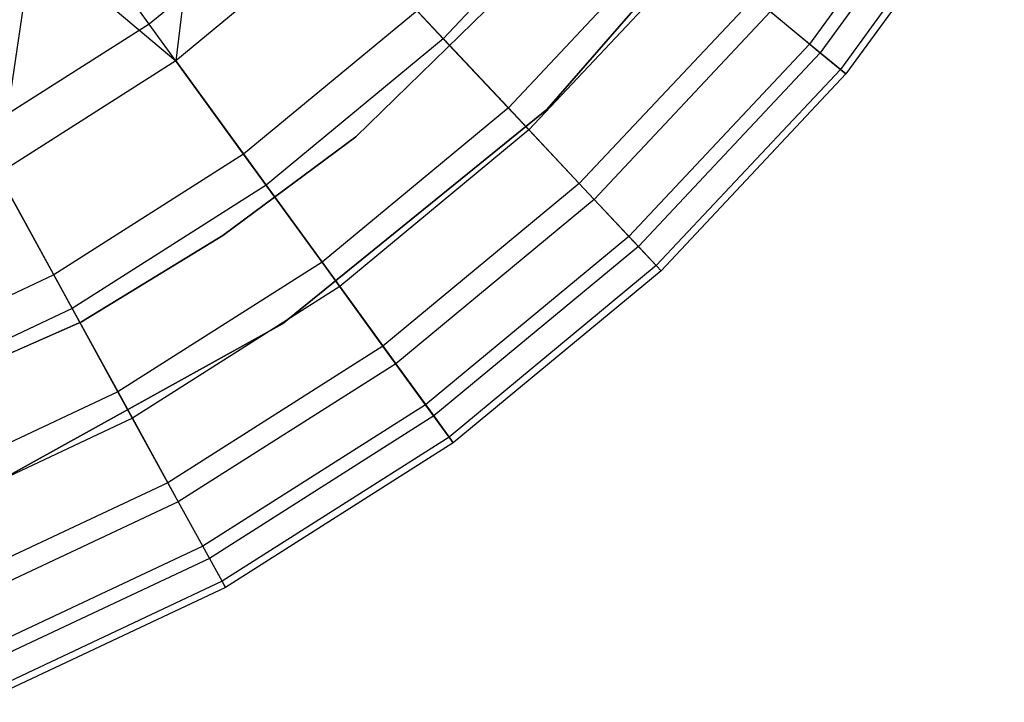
# Model space of a CAD drawing. Extents: x 0.2 to 26, y -12.8 to 12.8.
# Tile 63 of 97: x 14.255 to 15.641, y -2.813 to -1.852. Entities that reach past the tile are written whole.
import ezdxf

# ---------------------------------------------------------------- set-up
doc = ezdxf.new("R2010")
doc.units = 0
doc.header["$LTSCALE"] = 2.54
doc.layers.get('0').update_dxf_attribs({"color": 13, "linetype": 'CONTINUOUS'})

# ---------------------------------------------------------------- blocks, each defined once
blk = doc.blocks.new('PUKET-M-11161_B_STL')
at = {"color": 0}
for p, q in [((14.5193, -1.5438, 24.1429), (14.4744, -1.9098, 23.7726)), ((14.5193, -1.5438, 24.1429), (14.4744, -1.9098, 23.7726)), ((15.5851, -1.5854, 20.9185), (15.3667, -1.8861, 20.9185)), ((15.5851, -1.5854, 20.9185), (15.3667, -1.8861, 20.9185)), ((15.6016, -1.5959, 22.0968), (15.3817, -1.8985, 22.0968)), ((15.6016, -1.5959, 22.0968), (15.3817, -1.8985, 22.0968)), ((15.3115, -1.6167, 154.9269), (14.997, -1.9784, 154.9269)), ((14.997, -1.9784, 161.6269), (15.3115, -1.6167, 161.6269)), ((15.3115, -1.6167, 154.9269), (14.997, -1.9784, 154.9269)), ((14.997, -1.9784, 161.6269), (15.3115, -1.6167, 161.6269)), ((15.6327, -1.6156, 21.2821), (15.4102, -1.922, 21.2821)), ((15.6327, -1.6156, 21.2821), (15.4102, -1.922, 21.2821)), ((15.641, -1.6209, 21.65), (15.4177, -1.9282, 21.65)), ((15.641, -1.6209, 21.65), (15.4177, -1.9282, 21.65)), ((14.4369, -1.8582, 19.6204), (14.2833, -1.6468, 19.3613)), ((14.4369, -1.8582, 19.6204), (14.2833, -1.6468, 19.3613)), ((15.0725, -1.6427, 23.3789), (14.851, -1.8786, 23.3789)), ((15.0725, -1.6427, 23.3789), (14.851, -1.8786, 23.3789)), ((14.6592, -1.6743, 19.6204), (14.4369, -1.8582, 19.6204)), ((14.6592, -1.6743, 19.6204), (14.4369, -1.8582, 19.6204)), ((14.7279, -2.0167, 161.6269), (15.0616, -1.6913, 161.6269)), ((15.0616, -1.6913, 155.2269), (14.7279, -2.0167, 155.2269)), ((14.7279, -2.0167, 154.9269), (15.0616, -1.6913, 154.9269)), ((14.7279, -2.0167, 161.6269), (15.0616, -1.6913, 161.6269)), ((14.7279, -2.0167, 155.1269), (15.0616, -1.6913, 155.1269)), ((14.7279, -2.0167, 154.9269), (15.0616, -1.6913, 154.9269)), ((15.0616, -1.6913, 155.2269), (14.7279, -2.0167, 155.2269)), ((14.7279, -2.0167, 155.1269), (15.0616, -1.6913, 155.1269)), ((14.7028, -1.7208, 23.7726), (14.4744, -1.9098, 23.7726)), ((14.7028, -1.7208, 23.7726), (14.4744, -1.9098, 23.7726)), ((14.7028, -1.7208, 23.7726), (14.851, -1.8786, 23.3789)), ((14.7028, -1.7208, 23.7726), (14.851, -1.8786, 23.3789)), ((15.1756, -1.7279, 20.2271), (14.9426, -1.9761, 20.2271)), ((15.1756, -1.7279, 20.2271), (14.9426, -1.9761, 20.2271)), ((14.2732, -1.7401, 24.1429), (14.2241, -2.0686, 23.7726)), ((14.2732, -1.7401, 24.1429), (14.2241, -2.0686, 23.7726)), ((14.2732, -1.7401, 24.1429), (14.4744, -1.9098, 23.7726)), ((14.2732, -1.7401, 24.1429), (14.4744, -1.9098, 23.7726)), ((15.2083, -1.755, 22.9656), (14.9716, -2.007, 22.9656)), ((15.2083, -1.755, 22.9656), (14.9716, -2.007, 22.9656)), ((15.2881, -1.821, 20.5649), (15.0425, -2.0826, 20.5649)), ((15.2881, -1.821, 20.5649), (15.0425, -2.0826, 20.5649)), ((15.3667, -1.8861, 20.9185), (15.2881, -1.821, 20.5649)), ((15.3667, -1.8861, 20.9185), (15.2881, -1.821, 20.5649)), ((14.8141, -1.8393, 19.9106), (14.5699, -2.0413, 19.9106)), ((14.8141, -1.8393, 19.9106), (14.5699, -2.0413, 19.9106)), ((14.9426, -1.9761, 20.2271), (14.8141, -1.8393, 19.9106)), ((14.9426, -1.9761, 20.2271), (14.8141, -1.8393, 19.9106)), ((15.3117, -1.8405, 22.5368), (15.0635, -2.1049, 22.5368)), ((15.3117, -1.8405, 22.5368), (15.0635, -2.1049, 22.5368)), ((15.3117, -1.8405, 22.5368), (15.3817, -1.8985, 22.0968)), ((15.3117, -1.8405, 22.5368), (15.3817, -1.8985, 22.0968)), ((14.4369, -1.8582, 19.6204), (14.1934, -2.0127, 19.6204)), ((14.4369, -1.8582, 19.6204), (14.1934, -2.0127, 19.6204)), ((14.5699, -2.0413, 19.9106), (14.4369, -1.8582, 19.6204)), ((14.5699, -2.0413, 19.9106), (14.4369, -1.8582, 19.6204)), ((14.851, -1.8786, 23.3789), (14.6016, -2.0849, 23.3789)), ((14.851, -1.8786, 23.3789), (14.6016, -2.0849, 23.3789)), ((14.851, -1.8786, 23.3789), (14.9716, -2.007, 22.9656)), ((14.851, -1.8786, 23.3789), (14.9716, -2.007, 22.9656)), ((15.3667, -1.8861, 20.9185), (15.1124, -2.1569, 20.9185)), ((15.3667, -1.8861, 20.9185), (15.1124, -2.1569, 20.9185)), ((15.3817, -1.8985, 22.0968), (15.1257, -2.1711, 22.0968)), ((15.3817, -1.8985, 22.0968), (15.1257, -2.1711, 22.0968)), ((15.4102, -1.922, 21.2821), (15.3667, -1.8861, 20.9185)), ((15.4102, -1.922, 21.2821), (15.3667, -1.8861, 20.9185)), ((15.3817, -1.8985, 22.0968), (15.4177, -1.9282, 21.65)), ((15.3817, -1.8985, 22.0968), (15.4177, -1.9282, 21.65)), ((14.4744, -1.9098, 23.7726), (14.2241, -2.0686, 23.7726)), ((14.4744, -1.9098, 23.7726), (14.2241, -2.0686, 23.7726)), ((14.4744, -1.9098, 23.7726), (14.6016, -2.0849, 23.3789)), ((14.4744, -1.9098, 23.7726), (14.6016, -2.0849, 23.3789)), ((15.4102, -1.922, 21.2821), (15.1509, -2.198, 21.2821)), ((15.4102, -1.922, 21.2821), (15.1509, -2.198, 21.2821)), ((15.4177, -1.9282, 21.65), (15.4102, -1.922, 21.2821)), ((15.4177, -1.9282, 21.65), (15.4102, -1.922, 21.2821)), ((15.4177, -1.9282, 21.65), (15.1576, -2.2051, 21.65)), ((15.4177, -1.9282, 21.65), (15.1576, -2.2051, 21.65)), ((14.997, -1.9784, 154.9269), (14.6244, -2.28, 154.9269)), ((14.6244, -2.28, 161.6269), (14.997, -1.9784, 161.6269)), ((14.997, -1.9784, 154.9269), (14.6244, -2.28, 154.9269)), ((14.6244, -2.28, 161.6269), (14.997, -1.9784, 161.6269)), ((14.9426, -1.9761, 20.2271), (14.6803, -2.1931, 20.2271)), ((14.9426, -1.9761, 20.2271), (14.6803, -2.1931, 20.2271)), ((15.0425, -2.0826, 20.5649), (14.9426, -1.9761, 20.2271)), ((15.0425, -2.0826, 20.5649), (14.9426, -1.9761, 20.2271)), ((14.997, -1.9784, 154.9269), (14.997, -1.9784, 161.6269)), ((14.997, -1.9784, 154.9269), (14.997, -1.9784, 161.6269)), ((14.9716, -2.007, 22.9656), (14.7052, -2.2274, 22.9656)), ((14.9716, -2.007, 22.9656), (14.7052, -2.2274, 22.9656)), ((14.9716, -2.007, 22.9656), (15.0635, -2.1049, 22.5368)), ((14.9716, -2.007, 22.9656), (15.0635, -2.1049, 22.5368)), ((14.3024, -2.211, 19.9106), (14.1934, -2.0127, 19.6204)), ((14.3024, -2.211, 19.9106), (14.1934, -2.0127, 19.6204)), ((14.5405, -2.1557, 161.6269), (14.7279, -2.0167, 161.6269)), ((14.7279, -2.0167, 155.2269), (14.5405, -2.1557, 155.2269)), ((14.5405, -2.1557, 154.9269), (14.7279, -2.0167, 154.9269)), ((14.5405, -2.1557, 161.6269), (14.7279, -2.0167, 161.6269)), ((14.5405, -2.1557, 155.1269), (14.7279, -2.0167, 155.1269)), ((14.5405, -2.1557, 154.9269), (14.7279, -2.0167, 154.9269)), ((14.7279, -2.0167, 155.2269), (14.5405, -2.1557, 155.2269)), ((14.5405, -2.1557, 155.1269), (14.7279, -2.0167, 155.1269)), ((14.7279, -2.0167, 161.6269), (14.7279, -2.0167, 155.2269)), ((14.7279, -2.0167, 161.6269), (14.7279, -2.0167, 155.2269)), ((14.7279, -2.0167, 155.1269), (14.7279, -2.0167, 154.9269)), ((14.7279, -2.0167, 155.1269), (14.7279, -2.0167, 154.9269)), ((14.5699, -2.0413, 19.9106), (14.3024, -2.211, 19.9106)), ((14.5699, -2.0413, 19.9106), (14.3024, -2.211, 19.9106)), ((14.6803, -2.1931, 20.2271), (14.5699, -2.0413, 19.9106)), ((14.6803, -2.1931, 20.2271), (14.5699, -2.0413, 19.9106)), ((14.2241, -2.0686, 23.7726), (14.3284, -2.2583, 23.3789)), ((14.2241, -2.0686, 23.7726), (14.3284, -2.2583, 23.3789)), ((14.6016, -2.0849, 23.3789), (14.3284, -2.2583, 23.3789)), ((14.6016, -2.0849, 23.3789), (14.3284, -2.2583, 23.3789)), ((14.6016, -2.0849, 23.3789), (14.7052, -2.2274, 22.9656)), ((14.6016, -2.0849, 23.3789), (14.7052, -2.2274, 22.9656)), ((15.0425, -2.0826, 20.5649), (14.7661, -2.3112, 20.5649)), ((15.0425, -2.0826, 20.5649), (14.7661, -2.3112, 20.5649)), ((15.1124, -2.1569, 20.9185), (15.0425, -2.0826, 20.5649)), ((15.1124, -2.1569, 20.9185), (15.0425, -2.0826, 20.5649)), ((15.0635, -2.1049, 22.5368), (14.7841, -2.336, 22.5368)), ((15.0635, -2.1049, 22.5368), (14.7841, -2.336, 22.5368)), ((15.0635, -2.1049, 22.5368), (15.1257, -2.1711, 22.0968)), ((15.0635, -2.1049, 22.5368), (15.1257, -2.1711, 22.0968)), ((14.3415, -2.2773, 161.6269), (14.5405, -2.1557, 161.6269)), ((14.5405, -2.1557, 155.2269), (14.3415, -2.2773, 155.2269)), ((14.3415, -2.2773, 154.9269), (14.5405, -2.1557, 154.9269)), ((14.3415, -2.2773, 161.6269), (14.5405, -2.1557, 161.6269)), ((14.3415, -2.2773, 155.1269), (14.5405, -2.1557, 155.1269)), ((14.3415, -2.2773, 154.9269), (14.5405, -2.1557, 154.9269)), ((14.5405, -2.1557, 155.2269), (14.3415, -2.2773, 155.2269)), ((14.3415, -2.2773, 155.1269), (14.5405, -2.1557, 155.1269)), ((14.5405, -2.1557, 161.6269), (14.5405, -2.1557, 155.2269)), ((14.5405, -2.1557, 161.6269), (14.5405, -2.1557, 155.2269)), ((14.5405, -2.1557, 155.1269), (14.5405, -2.1557, 154.9269)), ((14.5405, -2.1557, 155.1269), (14.5405, -2.1557, 154.9269)), ((15.1124, -2.1569, 20.9185), (14.8261, -2.3938, 20.9185)), ((15.1124, -2.1569, 20.9185), (14.8261, -2.3938, 20.9185)), ((15.1509, -2.198, 21.2821), (15.1124, -2.1569, 20.9185)), ((15.1509, -2.198, 21.2821), (15.1124, -2.1569, 20.9185)), ((15.1257, -2.1711, 22.0968), (14.8375, -2.4095, 22.0968)), ((15.1257, -2.1711, 22.0968), (14.8375, -2.4095, 22.0968)), ((15.1257, -2.1711, 22.0968), (15.1576, -2.2051, 21.65)), ((15.1257, -2.1711, 22.0968), (15.1576, -2.2051, 21.65)), ((14.6803, -2.1931, 20.2271), (14.3928, -2.3755, 20.2271)), ((14.6803, -2.1931, 20.2271), (14.3928, -2.3755, 20.2271)), ((14.7661, -2.3112, 20.5649), (14.6803, -2.1931, 20.2271)), ((14.7661, -2.3112, 20.5649), (14.6803, -2.1931, 20.2271)), ((15.1509, -2.198, 21.2821), (14.8592, -2.4394, 21.2821)), ((15.1509, -2.198, 21.2821), (14.8592, -2.4394, 21.2821)), ((15.1576, -2.2051, 21.65), (15.1509, -2.198, 21.2821)), ((15.1576, -2.2051, 21.65), (15.1509, -2.198, 21.2821)), ((14.3024, -2.211, 19.9106), (14.0157, -2.346, 19.9106)), ((14.3024, -2.211, 19.9106), (14.0157, -2.346, 19.9106)), ((14.3928, -2.3755, 20.2271), (14.3024, -2.211, 19.9106)), ((14.3928, -2.3755, 20.2271), (14.3024, -2.211, 19.9106)), ((15.1576, -2.2051, 21.65), (14.8649, -2.4473, 21.65)), ((15.1576, -2.2051, 21.65), (14.8649, -2.4473, 21.65)), ((14.7052, -2.2274, 22.9656), (14.4133, -2.4127, 22.9656)), ((14.7052, -2.2274, 22.9656), (14.4133, -2.4127, 22.9656)), ((14.7052, -2.2274, 22.9656), (14.7841, -2.336, 22.5368)), ((14.7052, -2.2274, 22.9656), (14.7841, -2.336, 22.5368)), ((14.3284, -2.2583, 23.3789), (14.0356, -2.3961, 23.3789)), ((14.3284, -2.2583, 23.3789), (14.0356, -2.3961, 23.3789)), ((14.3284, -2.2583, 23.3789), (14.4133, -2.4127, 22.9656)), ((14.3284, -2.2583, 23.3789), (14.4133, -2.4127, 22.9656)), ((13.9147, -2.4647, 161.6269), (14.3415, -2.2773, 161.6269)), ((14.3415, -2.2773, 155.2269), (13.9147, -2.4647, 155.2269)), ((13.9147, -2.4647, 154.9269), (14.3415, -2.2773, 154.9269)), ((13.9147, -2.4647, 161.6269), (14.3415, -2.2773, 161.6269)), ((13.9147, -2.4647, 155.1269), (14.3415, -2.2773, 155.1269)), ((13.9147, -2.4647, 154.9269), (14.3415, -2.2773, 154.9269)), ((14.3415, -2.2773, 155.2269), (13.9147, -2.4647, 155.2269)), ((13.9147, -2.4647, 155.1269), (14.3415, -2.2773, 155.1269)), ((14.6244, -2.28, 154.9269), (14.2051, -2.5124, 154.9269)), ((14.2051, -2.5124, 161.6269), (14.6244, -2.28, 161.6269)), ((14.6244, -2.28, 154.9269), (14.2051, -2.5124, 154.9269)), ((14.2051, -2.5124, 161.6269), (14.6244, -2.28, 161.6269)), ((14.3415, -2.2773, 161.6269), (14.3415, -2.2773, 155.2269)), ((14.3415, -2.2773, 161.6269), (14.3415, -2.2773, 155.2269)), ((14.3415, -2.2773, 155.1269), (14.3415, -2.2773, 154.9269)), ((14.3415, -2.2773, 155.1269), (14.3415, -2.2773, 154.9269)), ((14.6244, -2.28, 154.9269), (14.6244, -2.28, 161.6269)), ((14.6244, -2.28, 154.9269), (14.6244, -2.28, 161.6269)), ((14.7661, -2.3112, 20.5649), (14.4632, -2.5035, 20.5649)), ((14.7661, -2.3112, 20.5649), (14.4632, -2.5035, 20.5649)), ((14.8261, -2.3938, 20.9185), (14.7661, -2.3112, 20.5649)), ((14.8261, -2.3938, 20.9185), (14.7661, -2.3112, 20.5649)), ((14.7841, -2.336, 22.5368), (14.4779, -2.5303, 22.5368)), ((14.7841, -2.336, 22.5368), (14.4779, -2.5303, 22.5368)), ((14.7841, -2.336, 22.5368), (14.8375, -2.4095, 22.0968)), ((14.7841, -2.336, 22.5368), (14.8375, -2.4095, 22.0968)), ((14.3928, -2.3755, 20.2271), (14.0848, -2.5205, 20.2271)), ((14.3928, -2.3755, 20.2271), (14.0848, -2.5205, 20.2271)), ((14.4632, -2.5035, 20.5649), (14.3928, -2.3755, 20.2271)), ((14.4632, -2.5035, 20.5649), (14.3928, -2.3755, 20.2271)), ((14.8261, -2.3938, 20.9185), (14.5123, -2.5929, 20.9185)), ((14.8261, -2.3938, 20.9185), (14.5123, -2.5929, 20.9185)), ((14.8592, -2.4394, 21.2821), (14.8261, -2.3938, 20.9185)), ((14.8592, -2.4394, 21.2821), (14.8261, -2.3938, 20.9185)), ((14.8375, -2.4095, 22.0968), (14.5217, -2.61, 22.0968)), ((14.8375, -2.4095, 22.0968), (14.5217, -2.61, 22.0968)), ((14.8375, -2.4095, 22.0968), (14.8649, -2.4473, 21.65)), ((14.8375, -2.4095, 22.0968), (14.8649, -2.4473, 21.65)), ((14.4133, -2.4127, 22.9656), (14.1004, -2.5599, 22.9656)), ((14.4133, -2.4127, 22.9656), (14.1004, -2.5599, 22.9656)), ((14.4133, -2.4127, 22.9656), (14.4779, -2.5303, 22.5368)), ((14.4133, -2.4127, 22.9656), (14.4779, -2.5303, 22.5368)), ((14.8592, -2.4394, 21.2821), (14.5395, -2.6423, 21.2821)), ((14.8592, -2.4394, 21.2821), (14.5395, -2.6423, 21.2821)), ((14.8649, -2.4473, 21.65), (14.8592, -2.4394, 21.2821)), ((14.8649, -2.4473, 21.65), (14.8592, -2.4394, 21.2821)), ((14.8649, -2.4473, 21.65), (14.5442, -2.6508, 21.65)), ((14.8649, -2.4473, 21.65), (14.5442, -2.6508, 21.65)), ((14.4632, -2.5035, 20.5649), (14.1386, -2.6562, 20.5649)), ((14.4632, -2.5035, 20.5649), (14.1386, -2.6562, 20.5649)), ((14.5123, -2.5929, 20.9185), (14.4632, -2.5035, 20.5649)), ((14.5123, -2.5929, 20.9185), (14.4632, -2.5035, 20.5649)), ((14.4779, -2.5303, 22.5368), (14.1498, -2.6847, 22.5368)), ((14.4779, -2.5303, 22.5368), (14.1498, -2.6847, 22.5368)), ((14.4779, -2.5303, 22.5368), (14.5217, -2.61, 22.0968)), ((14.4779, -2.5303, 22.5368), (14.5217, -2.61, 22.0968)), ((14.5123, -2.5929, 20.9185), (14.1761, -2.7511, 20.9185)), ((14.5123, -2.5929, 20.9185), (14.1761, -2.7511, 20.9185)), ((14.5395, -2.6423, 21.2821), (14.5123, -2.5929, 20.9185)), ((14.5395, -2.6423, 21.2821), (14.5123, -2.5929, 20.9185)), ((14.5217, -2.61, 22.0968), (14.1833, -2.7692, 22.0968)), ((14.5217, -2.61, 22.0968), (14.1833, -2.7692, 22.0968)), ((14.5217, -2.61, 22.0968), (14.5442, -2.6508, 21.65)), ((14.5217, -2.61, 22.0968), (14.5442, -2.6508, 21.65)), ((14.5395, -2.6423, 21.2821), (14.1969, -2.8035, 21.2821)), ((14.5395, -2.6423, 21.2821), (14.1969, -2.8035, 21.2821)), ((14.5442, -2.6508, 21.65), (14.5395, -2.6423, 21.2821)), ((14.5442, -2.6508, 21.65), (14.5395, -2.6423, 21.2821)), ((14.5442, -2.6508, 21.65), (14.2005, -2.8126, 21.65)), ((14.5442, -2.6508, 21.65), (14.2005, -2.8126, 21.65))]:
    blk.add_line(p, q, dxfattribs=at)

msp = doc.modelspace()

# ---------------------------------------------------------------- block references
at = {"color": 0}
msp.add_blockref('PUKET-M-11161_B_STL', (0, 0), dxfattribs=at)

doc.saveas('drawing.dxf')
